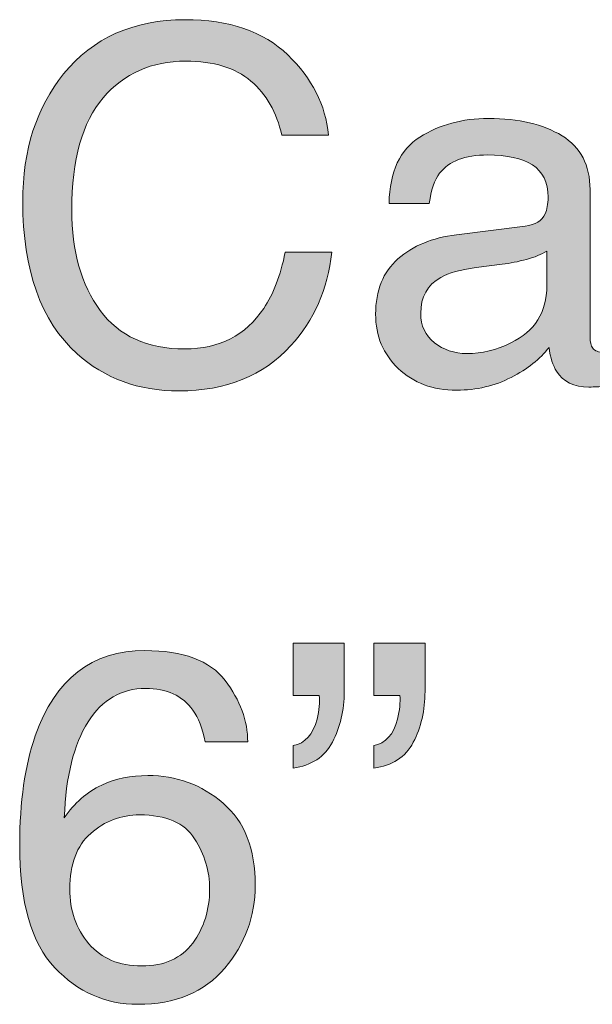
# Model space of a CAD drawing. Header units: inches. Extents: x 0 to 612, y 155 to 655.
# Tile 31 of 79: x 212 to 222, y 190 to 208. Entities that reach past the tile are written whole.
import ezdxf

# ---------------------------------------------------------------- set-up
doc = ezdxf.new("R2010")
doc.units = ezdxf.units.IN
doc.header["$MEASUREMENT"] = 0
doc.layers.add('Layer 1', color=7, linetype='Continuous')

# ---------------------------------------------------------------- blocks, each defined once
blk = doc.blocks.new('block 831')
at = {"layer": 'Layer 1', "lineweight": 0}
blk.add_open_spline([(216.735, 207.24), (217.173, 206.817), (217.416, 206.337), (217.464, 205.799), (217.464, 205.799), (217.464, 205.799), (217.464, 205.799), (217.464, 205.799), (216.627, 205.799), (216.627, 205.799), (216.627, 205.799), (216.627, 205.799), (216.627, 205.799), (216.534, 206.208), (216.348, 206.531), (216.07, 206.77), (216.07, 206.77), (216.07, 206.77), (216.07, 206.77), (215.792, 207.008), (215.401, 207.128), (214.898, 207.128), (214.898, 207.128), (214.898, 207.128), (214.898, 207.128), (214.285, 207.128), (213.79, 206.907), (213.413, 206.47), (213.413, 206.47), (213.413, 206.47), (213.413, 206.47), (213.036, 206.029), (212.848, 205.357), (212.848, 204.45), (212.848, 204.45), (212.848, 204.45), (212.848, 204.45), (212.848, 203.707), (213.018, 203.105), (213.358, 202.643), (213.358, 202.643), (213.358, 202.643), (213.358, 202.643), (213.699, 202.182), (214.207, 201.95), (214.882, 201.95), (214.882, 201.95), (214.882, 201.95), (214.882, 201.95), (215.503, 201.95), (215.977, 202.193), (216.302, 202.68), (216.302, 202.68), (216.302, 202.68), (216.302, 202.68), (216.474, 202.936), (216.603, 203.271), (216.688, 203.689), (216.688, 203.689), (216.688, 203.689), (216.688, 203.689), (216.688, 203.689), (217.524, 203.689), (217.524, 203.689), (217.524, 203.689), (217.524, 203.689), (217.524, 203.689), (217.45, 203.021), (217.206, 202.463), (216.791, 202.011), (216.791, 202.011), (216.791, 202.011), (216.791, 202.011), (216.293, 201.467), (215.622, 201.195), (214.778, 201.195), (214.778, 201.195), (214.778, 201.195), (214.778, 201.195), (214.05, 201.195), (213.438, 201.419), (212.944, 201.864), (212.944, 201.864), (212.944, 201.864), (212.944, 201.864), (212.293, 202.454), (211.967, 203.365), (211.967, 204.598), (211.967, 204.598), (211.967, 204.598), (211.967, 204.598), (211.967, 205.532), (212.212, 206.299), (212.701, 206.897), (212.701, 206.897), (212.701, 206.897), (212.701, 206.897), (213.229, 207.548), (213.958, 207.874), (214.888, 207.874), (214.888, 207.874), (214.888, 207.874), (214.888, 207.874), (215.682, 207.874), (216.297, 207.663), (216.735, 207.24)], degree=3, knots=[0, 0, 0, 0, 1, 1, 1, 2, 2, 2, 3, 3, 3, 4, 4, 4, 5, 5, 5, 6, 6, 6, 7, 7, 7, 8, 8, 8, 9, 9, 9, 10, 10, 10, 11, 11, 11, 12, 12, 12, 13, 13, 13, 14, 14, 14, 15, 15, 15, 16, 16, 16, 17, 17, 17, 18, 18, 18, 19, 19, 19, 20, 20, 20, 21, 21, 21, 22, 22, 22, 23, 23, 23, 24, 24, 24, 25, 25, 25, 26, 26, 26, 27, 27, 27, 28, 28, 28, 29, 29, 29, 30, 30, 30, 31, 31, 31, 32, 32, 32, 33, 33, 33, 34, 34, 34, 35, 35, 35, 35], dxfattribs=at)
blk = doc.blocks.new('block 832')
at = {"layer": 'Layer 1'}
h = blk.add_hatch(color=7, dxfattribs=at)
h.dxf.hatch_style = 2
edge = h.paths.add_edge_path()
edge.add_spline(control_points=[(216.735, 207.24), (217.173, 206.817), (217.416, 206.337), (217.464, 205.799), (217.464, 205.799), (217.464, 205.799), (217.464, 205.799), (217.464, 205.799), (216.627, 205.799), (216.627, 205.799), (216.627, 205.799), (216.627, 205.799), (216.627, 205.799), (216.534, 206.208), (216.348, 206.531), (216.07, 206.77), (216.07, 206.77), (216.07, 206.77), (216.07, 206.77), (215.792, 207.008), (215.401, 207.128), (214.898, 207.128), (214.898, 207.128), (214.898, 207.128), (214.898, 207.128), (214.285, 207.128), (213.79, 206.907), (213.413, 206.47), (213.413, 206.47), (213.413, 206.47), (213.413, 206.47), (213.036, 206.029), (212.848, 205.357), (212.848, 204.45), (212.848, 204.45), (212.848, 204.45), (212.848, 204.45), (212.848, 203.707), (213.018, 203.105), (213.358, 202.643), (213.358, 202.643), (213.358, 202.643), (213.358, 202.643), (213.699, 202.182), (214.207, 201.95), (214.882, 201.95), (214.882, 201.95), (214.882, 201.95), (214.882, 201.95), (215.503, 201.95), (215.977, 202.193), (216.302, 202.68), (216.302, 202.68), (216.302, 202.68), (216.302, 202.68), (216.474, 202.936), (216.603, 203.271), (216.688, 203.689), (216.688, 203.689), (216.688, 203.689), (216.688, 203.689), (216.688, 203.689), (217.524, 203.689), (217.524, 203.689), (217.524, 203.689), (217.524, 203.689), (217.524, 203.689), (217.45, 203.021), (217.206, 202.463), (216.791, 202.011), (216.791, 202.011), (216.791, 202.011), (216.791, 202.011), (216.293, 201.467), (215.622, 201.195), (214.778, 201.195), (214.778, 201.195), (214.778, 201.195), (214.778, 201.195), (214.05, 201.195), (213.438, 201.419), (212.944, 201.864), (212.944, 201.864), (212.944, 201.864), (212.944, 201.864), (212.293, 202.454), (211.967, 203.365), (211.967, 204.598), (211.967, 204.598), (211.967, 204.598), (211.967, 204.598), (211.967, 205.532), (212.212, 206.299), (212.701, 206.897), (212.701, 206.897), (212.701, 206.897), (212.701, 206.897), (213.229, 207.548), (213.958, 207.874), (214.888, 207.874), (214.888, 207.874), (214.888, 207.874), (214.888, 207.874), (215.682, 207.874), (216.297, 207.663), (216.735, 207.24), (216.735, 207.24), (216.735, 207.24), (216.735, 207.24)], knot_values=[0, 0, 0, 0, 1, 1, 1, 2, 2, 2, 3, 3, 3, 4, 4, 4, 5, 5, 5, 6, 6, 6, 7, 7, 7, 8, 8, 8, 9, 9, 9, 10, 10, 10, 11, 11, 11, 12, 12, 12, 13, 13, 13, 14, 14, 14, 15, 15, 15, 16, 16, 16, 17, 17, 17, 18, 18, 18, 19, 19, 19, 20, 20, 20, 21, 21, 21, 22, 22, 22, 23, 23, 23, 24, 24, 24, 25, 25, 25, 26, 26, 26, 27, 27, 27, 28, 28, 28, 29, 29, 29, 30, 30, 30, 31, 31, 31, 32, 32, 32, 33, 33, 33, 34, 34, 34, 35, 35, 35, 36, 36, 36, 36], degree=3, periodic=1)
at = {"layer": 'Layer 1', "lineweight": 0}
blk.add_open_spline([(216.735, 207.24), (217.173, 206.817), (217.416, 206.337), (217.464, 205.799), (217.464, 205.799), (217.464, 205.799), (217.464, 205.799), (217.464, 205.799), (216.627, 205.799), (216.627, 205.799), (216.627, 205.799), (216.627, 205.799), (216.627, 205.799), (216.534, 206.208), (216.348, 206.531), (216.07, 206.77), (216.07, 206.77), (216.07, 206.77), (216.07, 206.77), (215.792, 207.008), (215.401, 207.128), (214.898, 207.128), (214.898, 207.128), (214.898, 207.128), (214.898, 207.128), (214.285, 207.128), (213.79, 206.907), (213.413, 206.47), (213.413, 206.47), (213.413, 206.47), (213.413, 206.47), (213.036, 206.029), (212.848, 205.357), (212.848, 204.45), (212.848, 204.45), (212.848, 204.45), (212.848, 204.45), (212.848, 203.707), (213.018, 203.105), (213.358, 202.643), (213.358, 202.643), (213.358, 202.643), (213.358, 202.643), (213.699, 202.182), (214.207, 201.95), (214.882, 201.95), (214.882, 201.95), (214.882, 201.95), (214.882, 201.95), (215.503, 201.95), (215.977, 202.193), (216.302, 202.68), (216.302, 202.68), (216.302, 202.68), (216.302, 202.68), (216.474, 202.936), (216.603, 203.271), (216.688, 203.689), (216.688, 203.689), (216.688, 203.689), (216.688, 203.689), (216.688, 203.689), (217.524, 203.689), (217.524, 203.689), (217.524, 203.689), (217.524, 203.689), (217.524, 203.689), (217.45, 203.021), (217.206, 202.463), (216.791, 202.011), (216.791, 202.011), (216.791, 202.011), (216.791, 202.011), (216.293, 201.467), (215.622, 201.195), (214.778, 201.195), (214.778, 201.195), (214.778, 201.195), (214.778, 201.195), (214.05, 201.195), (213.438, 201.419), (212.944, 201.864), (212.944, 201.864), (212.944, 201.864), (212.944, 201.864), (212.293, 202.454), (211.967, 203.365), (211.967, 204.598), (211.967, 204.598), (211.967, 204.598), (211.967, 204.598), (211.967, 205.532), (212.212, 206.299), (212.701, 206.897), (212.701, 206.897), (212.701, 206.897), (212.701, 206.897), (213.229, 207.548), (213.958, 207.874), (214.888, 207.874), (214.888, 207.874), (214.888, 207.874), (214.888, 207.874), (215.682, 207.874), (216.297, 207.663), (216.735, 207.24), (216.735, 207.24), (216.735, 207.24), (216.735, 207.24)], degree=3, knots=[0, 0, 0, 0, 1, 1, 1, 2, 2, 2, 3, 3, 3, 4, 4, 4, 5, 5, 5, 6, 6, 6, 7, 7, 7, 8, 8, 8, 9, 9, 9, 10, 10, 10, 11, 11, 11, 12, 12, 12, 13, 13, 13, 14, 14, 14, 15, 15, 15, 16, 16, 16, 17, 17, 17, 18, 18, 18, 19, 19, 19, 20, 20, 20, 21, 21, 21, 22, 22, 22, 23, 23, 23, 24, 24, 24, 25, 25, 25, 26, 26, 26, 27, 27, 27, 28, 28, 28, 29, 29, 29, 30, 30, 30, 31, 31, 31, 32, 32, 32, 33, 33, 33, 34, 34, 34, 35, 35, 35, 36, 36, 36, 36], dxfattribs=at)
blk = doc.blocks.new('block 833')
at = {"layer": 'Layer 1', "lineweight": 0}
blk.add_open_spline([(221.006, 204.16), (221.185, 204.184), (221.304, 204.258), (221.364, 204.384), (221.364, 204.384), (221.364, 204.384), (221.364, 204.384), (221.398, 204.453), (221.416, 204.553), (221.416, 204.683), (221.416, 204.683), (221.416, 204.683), (221.416, 204.683), (221.416, 204.949), (221.322, 205.141), (221.134, 205.261), (221.134, 205.261), (221.134, 205.261), (221.134, 205.261), (220.945, 205.38), (220.676, 205.44), (220.327, 205.44), (220.327, 205.44), (220.327, 205.44), (220.327, 205.44), (219.922, 205.44), (219.635, 205.331), (219.465, 205.11), (219.465, 205.11), (219.465, 205.11), (219.465, 205.11), (219.371, 204.99), (219.309, 204.809), (219.28, 204.569), (219.28, 204.569), (219.28, 204.569), (219.28, 204.569), (219.28, 204.569), (218.556, 204.569), (218.556, 204.569), (218.556, 204.569), (218.556, 204.569), (218.556, 204.569), (218.57, 205.141), (218.754, 205.538), (219.109, 205.761), (219.109, 205.761), (219.109, 205.761), (219.109, 205.761), (219.464, 205.984), (219.875, 206.097), (220.344, 206.097), (220.344, 206.097), (220.344, 206.097), (220.344, 206.097), (220.887, 206.097), (221.327, 205.993), (221.667, 205.786), (221.667, 205.786), (221.667, 205.786), (221.667, 205.786), (222.002, 205.579), (222.171, 205.256), (222.171, 204.819), (222.171, 204.819), (222.171, 204.819), (222.171, 204.819), (222.171, 204.819), (222.171, 202.157), (222.171, 202.157), (222.171, 202.157), (222.171, 202.157), (222.171, 202.157), (222.171, 202.076), (222.188, 202.012), (222.22, 201.964), (222.22, 201.964), (222.22, 201.964), (222.22, 201.964), (222.253, 201.915), (222.323, 201.89), (222.43, 201.89), (222.43, 201.89), (222.43, 201.89), (222.43, 201.89), (222.464, 201.89), (222.503, 201.893), (222.546, 201.896), (222.546, 201.896), (222.546, 201.896), (222.546, 201.896), (222.589, 201.9), (222.635, 201.907), (222.684, 201.916), (222.684, 201.916), (222.684, 201.916), (222.684, 201.916), (222.684, 201.916), (222.684, 201.342), (222.684, 201.342), (222.684, 201.342), (222.684, 201.342), (222.684, 201.342), (222.563, 201.308), (222.471, 201.286), (222.408, 201.277), (222.408, 201.277), (222.408, 201.277), (222.408, 201.277), (222.345, 201.269), (222.259, 201.265), (222.149, 201.265), (222.149, 201.265), (222.149, 201.265), (222.149, 201.265), (221.882, 201.265), (221.688, 201.359), (221.567, 201.549), (221.567, 201.549), (221.567, 201.549), (221.567, 201.549), (221.504, 201.649), (221.459, 201.792), (221.433, 201.977), (221.433, 201.977), (221.433, 201.977), (221.433, 201.977), (221.275, 201.77), (221.047, 201.589), (220.751, 201.438), (220.751, 201.438), (220.751, 201.438), (220.751, 201.438), (220.456, 201.285), (220.128, 201.208), (219.772, 201.208), (219.772, 201.208), (219.772, 201.208), (219.772, 201.208), (219.343, 201.208), (218.993, 201.339), (218.722, 201.599), (218.722, 201.599), (218.722, 201.599), (218.722, 201.599), (218.45, 201.858), (218.314, 202.184), (218.314, 202.574), (218.314, 202.574), (218.314, 202.574), (218.314, 202.574), (218.314, 203.002), (218.448, 203.334), (218.715, 203.569), (218.715, 203.569), (218.715, 203.569), (218.715, 203.569), (218.982, 203.806), (219.333, 203.95), (219.768, 204.005), (219.768, 204.005), (219.768, 204.005), (219.768, 204.005), (219.768, 204.005), (221.006, 204.16), (221.006, 204.16)], degree=3, knots=[0, 0, 0, 0, 1, 1, 1, 2, 2, 2, 3, 3, 3, 4, 4, 4, 5, 5, 5, 6, 6, 6, 7, 7, 7, 8, 8, 8, 9, 9, 9, 10, 10, 10, 11, 11, 11, 12, 12, 12, 13, 13, 13, 14, 14, 14, 15, 15, 15, 16, 16, 16, 17, 17, 17, 18, 18, 18, 19, 19, 19, 20, 20, 20, 21, 21, 21, 22, 22, 22, 23, 23, 23, 24, 24, 24, 25, 25, 25, 26, 26, 26, 27, 27, 27, 28, 28, 28, 29, 29, 29, 30, 30, 30, 31, 31, 31, 32, 32, 32, 33, 33, 33, 34, 34, 34, 35, 35, 35, 36, 36, 36, 37, 37, 37, 38, 38, 38, 39, 39, 39, 40, 40, 40, 41, 41, 41, 42, 42, 42, 43, 43, 43, 44, 44, 44, 45, 45, 45, 46, 46, 46, 47, 47, 47, 48, 48, 48, 49, 49, 49, 50, 50, 50, 51, 51, 51, 52, 52, 52, 53, 53, 53, 54, 54, 54, 55, 55, 55, 55], dxfattribs=at)
blk = doc.blocks.new('block 834')
at = {"layer": 'Layer 1', "lineweight": 0}
blk.add_open_spline([(219.371, 202.062), (219.535, 201.934), (219.729, 201.868), (219.953, 201.868), (219.953, 201.868), (219.953, 201.868), (219.953, 201.868), (220.227, 201.868), (220.491, 201.932), (220.747, 202.059), (220.747, 202.059), (220.747, 202.059), (220.747, 202.059), (221.179, 202.268), (221.394, 202.61), (221.394, 203.087), (221.394, 203.087), (221.394, 203.087), (221.394, 203.087), (221.394, 203.087), (221.394, 203.712), (221.394, 203.712), (221.394, 203.712), (221.394, 203.712), (221.394, 203.712), (221.299, 203.651), (221.177, 203.601), (221.028, 203.561), (221.028, 203.561), (221.028, 203.561), (221.028, 203.561), (220.879, 203.52), (220.732, 203.492), (220.589, 203.475), (220.589, 203.475), (220.589, 203.475), (220.589, 203.475), (220.589, 203.475), (220.12, 203.414), (220.12, 203.414), (220.12, 203.414), (220.12, 203.414), (220.12, 203.414), (219.838, 203.376), (219.627, 203.318), (219.485, 203.237), (219.485, 203.237), (219.485, 203.237), (219.485, 203.237), (219.245, 203.103), (219.125, 202.887), (219.125, 202.591), (219.125, 202.591), (219.125, 202.591), (219.125, 202.591), (219.125, 202.368), (219.207, 202.191), (219.371, 202.062)], degree=3, knots=[0, 0, 0, 0, 1, 1, 1, 2, 2, 2, 3, 3, 3, 4, 4, 4, 5, 5, 5, 6, 6, 6, 7, 7, 7, 8, 8, 8, 9, 9, 9, 10, 10, 10, 11, 11, 11, 12, 12, 12, 13, 13, 13, 14, 14, 14, 15, 15, 15, 16, 16, 16, 17, 17, 17, 18, 18, 18, 19, 19, 19, 19], dxfattribs=at)
blk = doc.blocks.new('block 835')
at = {"layer": 'Layer 1'}
h = blk.add_hatch(color=7, dxfattribs=at)
h.dxf.hatch_style = 2
edge = h.paths.add_edge_path()
edge.add_spline(control_points=[(221.006, 204.16), (221.185, 204.184), (221.304, 204.258), (221.364, 204.384), (221.364, 204.384), (221.364, 204.384), (221.364, 204.384), (221.398, 204.453), (221.416, 204.553), (221.416, 204.683), (221.416, 204.683), (221.416, 204.683), (221.416, 204.683), (221.416, 204.949), (221.322, 205.141), (221.134, 205.261), (221.134, 205.261), (221.134, 205.261), (221.134, 205.261), (220.945, 205.38), (220.676, 205.44), (220.327, 205.44), (220.327, 205.44), (220.327, 205.44), (220.327, 205.44), (219.922, 205.44), (219.635, 205.331), (219.465, 205.11), (219.465, 205.11), (219.465, 205.11), (219.465, 205.11), (219.371, 204.99), (219.309, 204.809), (219.28, 204.569), (219.28, 204.569), (219.28, 204.569), (219.28, 204.569), (219.28, 204.569), (218.556, 204.569), (218.556, 204.569), (218.556, 204.569), (218.556, 204.569), (218.556, 204.569), (218.57, 205.141), (218.754, 205.538), (219.109, 205.761), (219.109, 205.761), (219.109, 205.761), (219.109, 205.761), (219.464, 205.984), (219.875, 206.097), (220.344, 206.097), (220.344, 206.097), (220.344, 206.097), (220.344, 206.097), (220.887, 206.097), (221.327, 205.993), (221.667, 205.786), (221.667, 205.786), (221.667, 205.786), (221.667, 205.786), (222.002, 205.579), (222.171, 205.256), (222.171, 204.819), (222.171, 204.819), (222.171, 204.819), (222.171, 204.819), (222.171, 204.819), (222.171, 202.157), (222.171, 202.157), (222.171, 202.157), (222.171, 202.157), (222.171, 202.157), (222.171, 202.076), (222.188, 202.012), (222.22, 201.964), (222.22, 201.964), (222.22, 201.964), (222.22, 201.964), (222.253, 201.915), (222.323, 201.89), (222.43, 201.89), (222.43, 201.89), (222.43, 201.89), (222.43, 201.89), (222.464, 201.89), (222.503, 201.893), (222.546, 201.896), (222.546, 201.896), (222.546, 201.896), (222.546, 201.896), (222.589, 201.9), (222.635, 201.907), (222.684, 201.916), (222.684, 201.916), (222.684, 201.916), (222.684, 201.916), (222.684, 201.916), (222.684, 201.342), (222.684, 201.342), (222.684, 201.342), (222.684, 201.342), (222.684, 201.342), (222.563, 201.308), (222.471, 201.286), (222.408, 201.277), (222.408, 201.277), (222.408, 201.277), (222.408, 201.277), (222.345, 201.269), (222.259, 201.265), (222.149, 201.265), (222.149, 201.265), (222.149, 201.265), (222.149, 201.265), (221.882, 201.265), (221.688, 201.359), (221.567, 201.549), (221.567, 201.549), (221.567, 201.549), (221.567, 201.549), (221.504, 201.649), (221.459, 201.792), (221.433, 201.977), (221.433, 201.977), (221.433, 201.977), (221.433, 201.977), (221.275, 201.77), (221.047, 201.589), (220.751, 201.438), (220.751, 201.438), (220.751, 201.438), (220.751, 201.438), (220.456, 201.285), (220.128, 201.208), (219.772, 201.208), (219.772, 201.208), (219.772, 201.208), (219.772, 201.208), (219.343, 201.208), (218.993, 201.339), (218.722, 201.599), (218.722, 201.599), (218.722, 201.599), (218.722, 201.599), (218.45, 201.858), (218.314, 202.184), (218.314, 202.574), (218.314, 202.574), (218.314, 202.574), (218.314, 202.574), (218.314, 203.002), (218.448, 203.334), (218.715, 203.569), (218.715, 203.569), (218.715, 203.569), (218.715, 203.569), (218.982, 203.806), (219.333, 203.95), (219.768, 204.005), (219.768, 204.005), (219.768, 204.005), (219.768, 204.005), (219.768, 204.005), (221.006, 204.16), (221.006, 204.16), (221.006, 204.16), (221.006, 204.16), (221.006, 204.16)], knot_values=[0, 0, 0, 0, 1, 1, 1, 2, 2, 2, 3, 3, 3, 4, 4, 4, 5, 5, 5, 6, 6, 6, 7, 7, 7, 8, 8, 8, 9, 9, 9, 10, 10, 10, 11, 11, 11, 12, 12, 12, 13, 13, 13, 14, 14, 14, 15, 15, 15, 16, 16, 16, 17, 17, 17, 18, 18, 18, 19, 19, 19, 20, 20, 20, 21, 21, 21, 22, 22, 22, 23, 23, 23, 24, 24, 24, 25, 25, 25, 26, 26, 26, 27, 27, 27, 28, 28, 28, 29, 29, 29, 30, 30, 30, 31, 31, 31, 32, 32, 32, 33, 33, 33, 34, 34, 34, 35, 35, 35, 36, 36, 36, 37, 37, 37, 38, 38, 38, 39, 39, 39, 40, 40, 40, 41, 41, 41, 42, 42, 42, 43, 43, 43, 44, 44, 44, 45, 45, 45, 46, 46, 46, 47, 47, 47, 48, 48, 48, 49, 49, 49, 50, 50, 50, 51, 51, 51, 52, 52, 52, 53, 53, 53, 54, 54, 54, 55, 55, 55, 56, 56, 56, 56], degree=3, periodic=1)
edge = h.paths.add_edge_path()
edge.add_spline(control_points=[(219.371, 202.062), (219.535, 201.934), (219.729, 201.868), (219.953, 201.868), (219.953, 201.868), (219.953, 201.868), (219.953, 201.868), (220.227, 201.868), (220.491, 201.932), (220.747, 202.059), (220.747, 202.059), (220.747, 202.059), (220.747, 202.059), (221.179, 202.268), (221.394, 202.61), (221.394, 203.087), (221.394, 203.087), (221.394, 203.087), (221.394, 203.087), (221.394, 203.087), (221.394, 203.712), (221.394, 203.712), (221.394, 203.712), (221.394, 203.712), (221.394, 203.712), (221.299, 203.651), (221.177, 203.601), (221.028, 203.561), (221.028, 203.561), (221.028, 203.561), (221.028, 203.561), (220.879, 203.52), (220.732, 203.492), (220.589, 203.475), (220.589, 203.475), (220.589, 203.475), (220.589, 203.475), (220.589, 203.475), (220.12, 203.414), (220.12, 203.414), (220.12, 203.414), (220.12, 203.414), (220.12, 203.414), (219.838, 203.376), (219.627, 203.318), (219.485, 203.237), (219.485, 203.237), (219.485, 203.237), (219.485, 203.237), (219.245, 203.103), (219.125, 202.887), (219.125, 202.591), (219.125, 202.591), (219.125, 202.591), (219.125, 202.591), (219.125, 202.368), (219.207, 202.191), (219.371, 202.062), (219.371, 202.062), (219.371, 202.062), (219.371, 202.062)], knot_values=[0, 0, 0, 0, 1, 1, 1, 2, 2, 2, 3, 3, 3, 4, 4, 4, 5, 5, 5, 6, 6, 6, 7, 7, 7, 8, 8, 8, 9, 9, 9, 10, 10, 10, 11, 11, 11, 12, 12, 12, 13, 13, 13, 14, 14, 14, 15, 15, 15, 16, 16, 16, 17, 17, 17, 18, 18, 18, 19, 19, 19, 20, 20, 20, 20], degree=3, periodic=1)
at = {"layer": 'Layer 1', "lineweight": 0}
for points, knots in [([(221.006, 204.16), (221.185, 204.184), (221.304, 204.258), (221.364, 204.384), (221.364, 204.384), (221.364, 204.384), (221.364, 204.384), (221.398, 204.453), (221.416, 204.553), (221.416, 204.683), (221.416, 204.683), (221.416, 204.683), (221.416, 204.683), (221.416, 204.949), (221.322, 205.141), (221.134, 205.261), (221.134, 205.261), (221.134, 205.261), (221.134, 205.261), (220.945, 205.38), (220.676, 205.44), (220.327, 205.44), (220.327, 205.44), (220.327, 205.44), (220.327, 205.44), (219.922, 205.44), (219.635, 205.331), (219.465, 205.11), (219.465, 205.11), (219.465, 205.11), (219.465, 205.11), (219.371, 204.99), (219.309, 204.809), (219.28, 204.569), (219.28, 204.569), (219.28, 204.569), (219.28, 204.569), (219.28, 204.569), (218.556, 204.569), (218.556, 204.569), (218.556, 204.569), (218.556, 204.569), (218.556, 204.569), (218.57, 205.141), (218.754, 205.538), (219.109, 205.761), (219.109, 205.761), (219.109, 205.761), (219.109, 205.761), (219.464, 205.984), (219.875, 206.097), (220.344, 206.097), (220.344, 206.097), (220.344, 206.097), (220.344, 206.097), (220.887, 206.097), (221.327, 205.993), (221.667, 205.786), (221.667, 205.786), (221.667, 205.786), (221.667, 205.786), (222.002, 205.579), (222.171, 205.256), (222.171, 204.819), (222.171, 204.819), (222.171, 204.819), (222.171, 204.819), (222.171, 204.819), (222.171, 202.157), (222.171, 202.157), (222.171, 202.157), (222.171, 202.157), (222.171, 202.157), (222.171, 202.076), (222.188, 202.012), (222.22, 201.964), (222.22, 201.964), (222.22, 201.964), (222.22, 201.964), (222.253, 201.915), (222.323, 201.89), (222.43, 201.89), (222.43, 201.89), (222.43, 201.89), (222.43, 201.89), (222.464, 201.89), (222.503, 201.893), (222.546, 201.896), (222.546, 201.896), (222.546, 201.896), (222.546, 201.896), (222.589, 201.9), (222.635, 201.907), (222.684, 201.916), (222.684, 201.916), (222.684, 201.916), (222.684, 201.916), (222.684, 201.916), (222.684, 201.342), (222.684, 201.342), (222.684, 201.342), (222.684, 201.342), (222.684, 201.342), (222.563, 201.308), (222.471, 201.286), (222.408, 201.277), (222.408, 201.277), (222.408, 201.277), (222.408, 201.277), (222.345, 201.269), (222.259, 201.265), (222.149, 201.265), (222.149, 201.265), (222.149, 201.265), (222.149, 201.265), (221.882, 201.265), (221.688, 201.359), (221.567, 201.549), (221.567, 201.549), (221.567, 201.549), (221.567, 201.549), (221.504, 201.649), (221.459, 201.792), (221.433, 201.977), (221.433, 201.977), (221.433, 201.977), (221.433, 201.977), (221.275, 201.77), (221.047, 201.589), (220.751, 201.438), (220.751, 201.438), (220.751, 201.438), (220.751, 201.438), (220.456, 201.285), (220.128, 201.208), (219.772, 201.208), (219.772, 201.208), (219.772, 201.208), (219.772, 201.208), (219.343, 201.208), (218.993, 201.339), (218.722, 201.599), (218.722, 201.599), (218.722, 201.599), (218.722, 201.599), (218.45, 201.858), (218.314, 202.184), (218.314, 202.574), (218.314, 202.574), (218.314, 202.574), (218.314, 202.574), (218.314, 203.002), (218.448, 203.334), (218.715, 203.569), (218.715, 203.569), (218.715, 203.569), (218.715, 203.569), (218.982, 203.806), (219.333, 203.95), (219.768, 204.005), (219.768, 204.005), (219.768, 204.005), (219.768, 204.005), (219.768, 204.005), (221.006, 204.16), (221.006, 204.16), (221.006, 204.16), (221.006, 204.16), (221.006, 204.16)], [0, 0, 0, 0, 1, 1, 1, 2, 2, 2, 3, 3, 3, 4, 4, 4, 5, 5, 5, 6, 6, 6, 7, 7, 7, 8, 8, 8, 9, 9, 9, 10, 10, 10, 11, 11, 11, 12, 12, 12, 13, 13, 13, 14, 14, 14, 15, 15, 15, 16, 16, 16, 17, 17, 17, 18, 18, 18, 19, 19, 19, 20, 20, 20, 21, 21, 21, 22, 22, 22, 23, 23, 23, 24, 24, 24, 25, 25, 25, 26, 26, 26, 27, 27, 27, 28, 28, 28, 29, 29, 29, 30, 30, 30, 31, 31, 31, 32, 32, 32, 33, 33, 33, 34, 34, 34, 35, 35, 35, 36, 36, 36, 37, 37, 37, 38, 38, 38, 39, 39, 39, 40, 40, 40, 41, 41, 41, 42, 42, 42, 43, 43, 43, 44, 44, 44, 45, 45, 45, 46, 46, 46, 47, 47, 47, 48, 48, 48, 49, 49, 49, 50, 50, 50, 51, 51, 51, 52, 52, 52, 53, 53, 53, 54, 54, 54, 55, 55, 55, 56, 56, 56, 56]), ([(219.371, 202.062), (219.535, 201.934), (219.729, 201.868), (219.953, 201.868), (219.953, 201.868), (219.953, 201.868), (219.953, 201.868), (220.227, 201.868), (220.491, 201.932), (220.747, 202.059), (220.747, 202.059), (220.747, 202.059), (220.747, 202.059), (221.179, 202.268), (221.394, 202.61), (221.394, 203.087), (221.394, 203.087), (221.394, 203.087), (221.394, 203.087), (221.394, 203.087), (221.394, 203.712), (221.394, 203.712), (221.394, 203.712), (221.394, 203.712), (221.394, 203.712), (221.299, 203.651), (221.177, 203.601), (221.028, 203.561), (221.028, 203.561), (221.028, 203.561), (221.028, 203.561), (220.879, 203.52), (220.732, 203.492), (220.589, 203.475), (220.589, 203.475), (220.589, 203.475), (220.589, 203.475), (220.589, 203.475), (220.12, 203.414), (220.12, 203.414), (220.12, 203.414), (220.12, 203.414), (220.12, 203.414), (219.838, 203.376), (219.627, 203.318), (219.485, 203.237), (219.485, 203.237), (219.485, 203.237), (219.485, 203.237), (219.245, 203.103), (219.125, 202.887), (219.125, 202.591), (219.125, 202.591), (219.125, 202.591), (219.125, 202.591), (219.125, 202.368), (219.207, 202.191), (219.371, 202.062), (219.371, 202.062), (219.371, 202.062), (219.371, 202.062)], [0, 0, 0, 0, 1, 1, 1, 2, 2, 2, 3, 3, 3, 4, 4, 4, 5, 5, 5, 6, 6, 6, 7, 7, 7, 8, 8, 8, 9, 9, 9, 10, 10, 10, 11, 11, 11, 12, 12, 12, 13, 13, 13, 14, 14, 14, 15, 15, 15, 16, 16, 16, 17, 17, 17, 18, 18, 18, 19, 19, 19, 20, 20, 20, 20])]:
    blk.add_open_spline(points, degree=3, knots=knots, dxfattribs=at)
blk = doc.blocks.new('block 830')
at = {"layer": 'Layer 1'}
for name in ['block 831', 'block 832', 'block 833', 'block 835', 'block 834']:
    blk.add_blockref(name, (0, 0), dxfattribs=at)
blk = doc.blocks.new('block 829')
at = {"layer": 'Layer 1'}
blk.add_blockref('block 830', (0, 0), dxfattribs=at)
blk = doc.blocks.new('block 865')
at = {"layer": 'Layer 1', "lineweight": 0}
blk.add_open_spline([(215.606, 195.986), (215.878, 195.628), (216.014, 195.259), (216.014, 194.879), (216.014, 194.879), (216.014, 194.879), (216.014, 194.879), (216.014, 194.879), (215.247, 194.879), (215.247, 194.879), (215.247, 194.879), (215.247, 194.879), (215.247, 194.879), (215.201, 195.124), (215.127, 195.315), (215.026, 195.453), (215.026, 195.453), (215.026, 195.453), (215.026, 195.453), (214.839, 195.712), (214.556, 195.842), (214.176, 195.842), (214.176, 195.842), (214.176, 195.842), (214.176, 195.842), (213.742, 195.842), (213.397, 195.641), (213.141, 195.239), (213.141, 195.239), (213.141, 195.239), (213.141, 195.239), (212.885, 194.838), (212.742, 194.264), (212.714, 193.516), (212.714, 193.516), (212.714, 193.516), (212.714, 193.516), (212.893, 193.778), (213.117, 193.974), (213.387, 194.103), (213.387, 194.103), (213.387, 194.103), (213.387, 194.103), (213.634, 194.218), (213.911, 194.275), (214.215, 194.275), (214.215, 194.275), (214.215, 194.275), (214.215, 194.275), (214.733, 194.275), (215.185, 194.11), (215.57, 193.779), (215.57, 193.779), (215.57, 193.779), (215.57, 193.779), (215.956, 193.448), (216.148, 192.955), (216.148, 192.3), (216.148, 192.3), (216.148, 192.3), (216.148, 192.3), (216.148, 191.738), (215.965, 191.241), (215.6, 190.809), (215.6, 190.809), (215.6, 190.809), (215.6, 190.809), (215.235, 190.376), (214.714, 190.159), (214.039, 190.159), (214.039, 190.159), (214.039, 190.159), (214.039, 190.159), (213.46, 190.159), (212.961, 190.379), (212.542, 190.817), (212.542, 190.817), (212.542, 190.817), (212.542, 190.817), (212.121, 191.257), (211.912, 191.994), (211.912, 193.033), (211.912, 193.033), (211.912, 193.033), (211.912, 193.033), (211.912, 193.801), (212.005, 194.452), (212.192, 194.987), (212.192, 194.987), (212.192, 194.987), (212.192, 194.987), (212.552, 196.011), (213.208, 196.523), (214.164, 196.523), (214.164, 196.523), (214.164, 196.523), (214.164, 196.523), (214.854, 196.523), (215.335, 196.344), (215.606, 195.986)], degree=3, knots=[0, 0, 0, 0, 1, 1, 1, 2, 2, 2, 3, 3, 3, 4, 4, 4, 5, 5, 5, 6, 6, 6, 7, 7, 7, 8, 8, 8, 9, 9, 9, 10, 10, 10, 11, 11, 11, 12, 12, 12, 13, 13, 13, 14, 14, 14, 15, 15, 15, 16, 16, 16, 17, 17, 17, 18, 18, 18, 19, 19, 19, 20, 20, 20, 21, 21, 21, 22, 22, 22, 23, 23, 23, 24, 24, 24, 25, 25, 25, 26, 26, 26, 27, 27, 27, 28, 28, 28, 29, 29, 29, 30, 30, 30, 31, 31, 31, 32, 32, 32, 33, 33, 33, 33], dxfattribs=at)
blk = doc.blocks.new('block 866')
at = {"layer": 'Layer 1', "lineweight": 0}
blk.add_open_spline([(215.024, 191.262), (215.227, 191.537), (215.328, 191.86), (215.328, 192.234), (215.328, 192.234), (215.328, 192.234), (215.328, 192.234), (215.328, 192.551), (215.238, 192.853), (215.057, 193.139), (215.057, 193.139), (215.057, 193.139), (215.057, 193.139), (214.875, 193.424), (214.546, 193.567), (214.068, 193.567), (214.068, 193.567), (214.068, 193.567), (214.068, 193.567), (213.735, 193.567), (213.442, 193.457), (213.19, 193.235), (213.19, 193.235), (213.19, 193.235), (213.19, 193.235), (212.939, 193.015), (212.813, 192.68), (212.813, 192.234), (212.813, 192.234), (212.813, 192.234), (212.813, 192.234), (212.813, 191.843), (212.927, 191.516), (213.156, 191.249), (213.156, 191.249), (213.156, 191.249), (213.156, 191.249), (213.385, 190.982), (213.702, 190.85), (214.107, 190.85), (214.107, 190.85), (214.107, 190.85), (214.107, 190.85), (214.516, 190.85), (214.821, 190.986), (215.024, 191.262)], degree=3, knots=[0, 0, 0, 0, 1, 1, 1, 2, 2, 2, 3, 3, 3, 4, 4, 4, 5, 5, 5, 6, 6, 6, 7, 7, 7, 8, 8, 8, 9, 9, 9, 10, 10, 10, 11, 11, 11, 12, 12, 12, 13, 13, 13, 14, 14, 14, 15, 15, 15, 15], dxfattribs=at)
blk = doc.blocks.new('block 867')
at = {"layer": 'Layer 1'}
h = blk.add_hatch(color=7, dxfattribs=at)
h.dxf.hatch_style = 2
edge = h.paths.add_edge_path()
edge.add_spline(control_points=[(215.606, 195.986), (215.878, 195.628), (216.014, 195.259), (216.014, 194.879), (216.014, 194.879), (216.014, 194.879), (216.014, 194.879), (216.014, 194.879), (215.247, 194.879), (215.247, 194.879), (215.247, 194.879), (215.247, 194.879), (215.247, 194.879), (215.201, 195.124), (215.127, 195.315), (215.026, 195.453), (215.026, 195.453), (215.026, 195.453), (215.026, 195.453), (214.839, 195.712), (214.556, 195.842), (214.176, 195.842), (214.176, 195.842), (214.176, 195.842), (214.176, 195.842), (213.742, 195.842), (213.397, 195.641), (213.141, 195.239), (213.141, 195.239), (213.141, 195.239), (213.141, 195.239), (212.885, 194.838), (212.742, 194.264), (212.714, 193.516), (212.714, 193.516), (212.714, 193.516), (212.714, 193.516), (212.893, 193.778), (213.117, 193.974), (213.387, 194.103), (213.387, 194.103), (213.387, 194.103), (213.387, 194.103), (213.634, 194.218), (213.911, 194.275), (214.215, 194.275), (214.215, 194.275), (214.215, 194.275), (214.215, 194.275), (214.733, 194.275), (215.185, 194.11), (215.57, 193.779), (215.57, 193.779), (215.57, 193.779), (215.57, 193.779), (215.956, 193.448), (216.148, 192.955), (216.148, 192.3), (216.148, 192.3), (216.148, 192.3), (216.148, 192.3), (216.148, 191.738), (215.965, 191.241), (215.6, 190.809), (215.6, 190.809), (215.6, 190.809), (215.6, 190.809), (215.235, 190.376), (214.714, 190.159), (214.039, 190.159), (214.039, 190.159), (214.039, 190.159), (214.039, 190.159), (213.46, 190.159), (212.961, 190.379), (212.542, 190.817), (212.542, 190.817), (212.542, 190.817), (212.542, 190.817), (212.121, 191.257), (211.912, 191.994), (211.912, 193.033), (211.912, 193.033), (211.912, 193.033), (211.912, 193.033), (211.912, 193.801), (212.005, 194.452), (212.192, 194.987), (212.192, 194.987), (212.192, 194.987), (212.192, 194.987), (212.552, 196.011), (213.208, 196.523), (214.164, 196.523), (214.164, 196.523), (214.164, 196.523), (214.164, 196.523), (214.854, 196.523), (215.335, 196.344), (215.606, 195.986), (215.606, 195.986), (215.606, 195.986), (215.606, 195.986)], knot_values=[0, 0, 0, 0, 1, 1, 1, 2, 2, 2, 3, 3, 3, 4, 4, 4, 5, 5, 5, 6, 6, 6, 7, 7, 7, 8, 8, 8, 9, 9, 9, 10, 10, 10, 11, 11, 11, 12, 12, 12, 13, 13, 13, 14, 14, 14, 15, 15, 15, 16, 16, 16, 17, 17, 17, 18, 18, 18, 19, 19, 19, 20, 20, 20, 21, 21, 21, 22, 22, 22, 23, 23, 23, 24, 24, 24, 25, 25, 25, 26, 26, 26, 27, 27, 27, 28, 28, 28, 29, 29, 29, 30, 30, 30, 31, 31, 31, 32, 32, 32, 33, 33, 33, 34, 34, 34, 34], degree=3, periodic=1)
edge = h.paths.add_edge_path()
edge.add_spline(control_points=[(215.024, 191.262), (215.227, 191.537), (215.328, 191.86), (215.328, 192.234), (215.328, 192.234), (215.328, 192.234), (215.328, 192.234), (215.328, 192.551), (215.238, 192.853), (215.057, 193.139), (215.057, 193.139), (215.057, 193.139), (215.057, 193.139), (214.875, 193.424), (214.546, 193.567), (214.068, 193.567), (214.068, 193.567), (214.068, 193.567), (214.068, 193.567), (213.735, 193.567), (213.442, 193.457), (213.19, 193.235), (213.19, 193.235), (213.19, 193.235), (213.19, 193.235), (212.939, 193.015), (212.813, 192.68), (212.813, 192.234), (212.813, 192.234), (212.813, 192.234), (212.813, 192.234), (212.813, 191.843), (212.927, 191.516), (213.156, 191.249), (213.156, 191.249), (213.156, 191.249), (213.156, 191.249), (213.385, 190.982), (213.702, 190.85), (214.107, 190.85), (214.107, 190.85), (214.107, 190.85), (214.107, 190.85), (214.516, 190.85), (214.821, 190.986), (215.024, 191.262), (215.024, 191.262), (215.024, 191.262), (215.024, 191.262)], knot_values=[0, 0, 0, 0, 1, 1, 1, 2, 2, 2, 3, 3, 3, 4, 4, 4, 5, 5, 5, 6, 6, 6, 7, 7, 7, 8, 8, 8, 9, 9, 9, 10, 10, 10, 11, 11, 11, 12, 12, 12, 13, 13, 13, 14, 14, 14, 15, 15, 15, 16, 16, 16, 16], degree=3, periodic=1)
at = {"layer": 'Layer 1', "lineweight": 0}
for points, knots in [([(215.606, 195.986), (215.878, 195.628), (216.014, 195.259), (216.014, 194.879), (216.014, 194.879), (216.014, 194.879), (216.014, 194.879), (216.014, 194.879), (215.247, 194.879), (215.247, 194.879), (215.247, 194.879), (215.247, 194.879), (215.247, 194.879), (215.201, 195.124), (215.127, 195.315), (215.026, 195.453), (215.026, 195.453), (215.026, 195.453), (215.026, 195.453), (214.839, 195.712), (214.556, 195.842), (214.176, 195.842), (214.176, 195.842), (214.176, 195.842), (214.176, 195.842), (213.742, 195.842), (213.397, 195.641), (213.141, 195.239), (213.141, 195.239), (213.141, 195.239), (213.141, 195.239), (212.885, 194.838), (212.742, 194.264), (212.714, 193.516), (212.714, 193.516), (212.714, 193.516), (212.714, 193.516), (212.893, 193.778), (213.117, 193.974), (213.387, 194.103), (213.387, 194.103), (213.387, 194.103), (213.387, 194.103), (213.634, 194.218), (213.911, 194.275), (214.215, 194.275), (214.215, 194.275), (214.215, 194.275), (214.215, 194.275), (214.733, 194.275), (215.185, 194.11), (215.57, 193.779), (215.57, 193.779), (215.57, 193.779), (215.57, 193.779), (215.956, 193.448), (216.148, 192.955), (216.148, 192.3), (216.148, 192.3), (216.148, 192.3), (216.148, 192.3), (216.148, 191.738), (215.965, 191.241), (215.6, 190.809), (215.6, 190.809), (215.6, 190.809), (215.6, 190.809), (215.235, 190.376), (214.714, 190.159), (214.039, 190.159), (214.039, 190.159), (214.039, 190.159), (214.039, 190.159), (213.46, 190.159), (212.961, 190.379), (212.542, 190.817), (212.542, 190.817), (212.542, 190.817), (212.542, 190.817), (212.121, 191.257), (211.912, 191.994), (211.912, 193.033), (211.912, 193.033), (211.912, 193.033), (211.912, 193.033), (211.912, 193.801), (212.005, 194.452), (212.192, 194.987), (212.192, 194.987), (212.192, 194.987), (212.192, 194.987), (212.552, 196.011), (213.208, 196.523), (214.164, 196.523), (214.164, 196.523), (214.164, 196.523), (214.164, 196.523), (214.854, 196.523), (215.335, 196.344), (215.606, 195.986), (215.606, 195.986), (215.606, 195.986), (215.606, 195.986)], [0, 0, 0, 0, 1, 1, 1, 2, 2, 2, 3, 3, 3, 4, 4, 4, 5, 5, 5, 6, 6, 6, 7, 7, 7, 8, 8, 8, 9, 9, 9, 10, 10, 10, 11, 11, 11, 12, 12, 12, 13, 13, 13, 14, 14, 14, 15, 15, 15, 16, 16, 16, 17, 17, 17, 18, 18, 18, 19, 19, 19, 20, 20, 20, 21, 21, 21, 22, 22, 22, 23, 23, 23, 24, 24, 24, 25, 25, 25, 26, 26, 26, 27, 27, 27, 28, 28, 28, 29, 29, 29, 30, 30, 30, 31, 31, 31, 32, 32, 32, 33, 33, 33, 34, 34, 34, 34]), ([(215.024, 191.262), (215.227, 191.537), (215.328, 191.86), (215.328, 192.234), (215.328, 192.234), (215.328, 192.234), (215.328, 192.234), (215.328, 192.551), (215.238, 192.853), (215.057, 193.139), (215.057, 193.139), (215.057, 193.139), (215.057, 193.139), (214.875, 193.424), (214.546, 193.567), (214.068, 193.567), (214.068, 193.567), (214.068, 193.567), (214.068, 193.567), (213.735, 193.567), (213.442, 193.457), (213.19, 193.235), (213.19, 193.235), (213.19, 193.235), (213.19, 193.235), (212.939, 193.015), (212.813, 192.68), (212.813, 192.234), (212.813, 192.234), (212.813, 192.234), (212.813, 192.234), (212.813, 191.843), (212.927, 191.516), (213.156, 191.249), (213.156, 191.249), (213.156, 191.249), (213.156, 191.249), (213.385, 190.982), (213.702, 190.85), (214.107, 190.85), (214.107, 190.85), (214.107, 190.85), (214.107, 190.85), (214.516, 190.85), (214.821, 190.986), (215.024, 191.262), (215.024, 191.262), (215.024, 191.262), (215.024, 191.262)], [0, 0, 0, 0, 1, 1, 1, 2, 2, 2, 3, 3, 3, 4, 4, 4, 5, 5, 5, 6, 6, 6, 7, 7, 7, 8, 8, 8, 9, 9, 9, 10, 10, 10, 11, 11, 11, 12, 12, 12, 13, 13, 13, 14, 14, 14, 15, 15, 15, 16, 16, 16, 16])]:
    blk.add_open_spline(points, degree=3, knots=knots, dxfattribs=at)
blk = doc.blocks.new('block 868')
at = {"layer": 'Layer 1', "lineweight": 0}
blk.add_open_spline([(216.83, 194.814), (217.045, 194.854), (217.189, 195.013), (217.261, 195.289), (217.261, 195.289), (217.261, 195.289), (217.261, 195.289), (217.302, 195.453), (217.314, 195.596), (217.3, 195.716), (217.3, 195.716), (217.3, 195.716), (217.3, 195.716), (217.3, 195.716), (216.83, 195.716), (216.83, 195.716), (216.83, 195.716), (216.83, 195.716), (216.83, 195.716), (216.83, 195.716), (216.83, 196.657), (216.83, 196.657), (216.83, 196.657), (216.83, 196.657), (216.83, 196.657), (216.83, 196.657), (217.749, 196.657), (217.749, 196.657), (217.749, 196.657), (217.749, 196.657), (217.749, 196.657), (217.749, 196.657), (217.749, 195.79), (217.749, 195.79), (217.749, 195.79), (217.749, 195.79), (217.749, 195.79), (217.749, 195.447), (217.678, 195.144), (217.537, 194.877), (217.537, 194.877), (217.537, 194.877), (217.537, 194.877), (217.396, 194.61), (217.16, 194.455), (216.83, 194.409), (216.83, 194.409), (216.83, 194.409), (216.83, 194.409), (216.83, 194.409), (216.83, 194.814), (216.83, 194.814)], degree=3, knots=[0, 0, 0, 0, 1, 1, 1, 2, 2, 2, 3, 3, 3, 4, 4, 4, 5, 5, 5, 6, 6, 6, 7, 7, 7, 8, 8, 8, 9, 9, 9, 10, 10, 10, 11, 11, 11, 12, 12, 12, 13, 13, 13, 14, 14, 14, 15, 15, 15, 16, 16, 16, 17, 17, 17, 17], dxfattribs=at)
blk = doc.blocks.new('block 869')
at = {"layer": 'Layer 1', "lineweight": 0}
blk.add_open_spline([(218.279, 194.814), (218.495, 194.854), (218.637, 195.013), (218.707, 195.289), (218.707, 195.289), (218.707, 195.289), (218.707, 195.289), (218.747, 195.453), (218.761, 195.596), (218.75, 195.716), (218.75, 195.716), (218.75, 195.716), (218.75, 195.716), (218.75, 195.716), (218.279, 195.716), (218.279, 195.716), (218.279, 195.716), (218.279, 195.716), (218.279, 195.716), (218.279, 195.716), (218.279, 196.657), (218.279, 196.657), (218.279, 196.657), (218.279, 196.657), (218.279, 196.657), (218.279, 196.657), (219.203, 196.657), (219.203, 196.657), (219.203, 196.657), (219.203, 196.657), (219.203, 196.657), (219.203, 196.657), (219.203, 195.79), (219.203, 195.79), (219.203, 195.79), (219.203, 195.79), (219.203, 195.79), (219.203, 195.447), (219.132, 195.142), (218.991, 194.873), (218.991, 194.873), (218.991, 194.873), (218.991, 194.873), (218.851, 194.604), (218.613, 194.449), (218.279, 194.409), (218.279, 194.409), (218.279, 194.409), (218.279, 194.409), (218.279, 194.409), (218.279, 194.814), (218.279, 194.814)], degree=3, knots=[0, 0, 0, 0, 1, 1, 1, 2, 2, 2, 3, 3, 3, 4, 4, 4, 5, 5, 5, 6, 6, 6, 7, 7, 7, 8, 8, 8, 9, 9, 9, 10, 10, 10, 11, 11, 11, 12, 12, 12, 13, 13, 13, 14, 14, 14, 15, 15, 15, 16, 16, 16, 17, 17, 17, 17], dxfattribs=at)
blk = doc.blocks.new('block 870')
at = {"layer": 'Layer 1'}
h = blk.add_hatch(color=7, dxfattribs=at)
h.dxf.hatch_style = 2
edge = h.paths.add_edge_path()
edge.add_spline(control_points=[(216.83, 194.814), (217.045, 194.854), (217.189, 195.013), (217.261, 195.289), (217.261, 195.289), (217.261, 195.289), (217.261, 195.289), (217.302, 195.453), (217.314, 195.596), (217.3, 195.717), (217.3, 195.717), (217.3, 195.717), (217.3, 195.717), (217.3, 195.717), (216.83, 195.717), (216.83, 195.717), (216.83, 195.717), (216.83, 195.717), (216.83, 195.717), (216.83, 195.717), (216.83, 196.657), (216.83, 196.657), (216.83, 196.657), (216.83, 196.657), (216.83, 196.657), (216.83, 196.657), (217.749, 196.657), (217.749, 196.657), (217.749, 196.657), (217.749, 196.657), (217.749, 196.657), (217.749, 196.657), (217.749, 195.79), (217.749, 195.79), (217.749, 195.79), (217.749, 195.79), (217.749, 195.79), (217.749, 195.447), (217.678, 195.144), (217.537, 194.877), (217.537, 194.877), (217.537, 194.877), (217.537, 194.877), (217.396, 194.61), (217.16, 194.455), (216.83, 194.409), (216.83, 194.409), (216.83, 194.409), (216.83, 194.409), (216.83, 194.409), (216.83, 194.814), (216.83, 194.814), (216.83, 194.814), (216.83, 194.814), (216.83, 194.814)], knot_values=[0, 0, 0, 0, 1, 1, 1, 2, 2, 2, 3, 3, 3, 4, 4, 4, 5, 5, 5, 6, 6, 6, 7, 7, 7, 8, 8, 8, 9, 9, 9, 10, 10, 10, 11, 11, 11, 12, 12, 12, 13, 13, 13, 14, 14, 14, 15, 15, 15, 16, 16, 16, 17, 17, 17, 18, 18, 18, 18], degree=3, periodic=1)
edge = h.paths.add_edge_path()
edge.add_spline(control_points=[(218.279, 194.814), (218.495, 194.854), (218.637, 195.013), (218.707, 195.289), (218.707, 195.289), (218.707, 195.289), (218.707, 195.289), (218.747, 195.453), (218.761, 195.596), (218.75, 195.717), (218.75, 195.717), (218.75, 195.717), (218.75, 195.717), (218.75, 195.717), (218.279, 195.717), (218.279, 195.717), (218.279, 195.717), (218.279, 195.717), (218.279, 195.717), (218.279, 195.717), (218.279, 196.657), (218.279, 196.657), (218.279, 196.657), (218.279, 196.657), (218.279, 196.657), (218.279, 196.657), (219.203, 196.657), (219.203, 196.657), (219.203, 196.657), (219.203, 196.657), (219.203, 196.657), (219.203, 196.657), (219.203, 195.79), (219.203, 195.79), (219.203, 195.79), (219.203, 195.79), (219.203, 195.79), (219.203, 195.447), (219.132, 195.142), (218.991, 194.873), (218.991, 194.873), (218.991, 194.873), (218.991, 194.873), (218.851, 194.604), (218.613, 194.449), (218.279, 194.409), (218.279, 194.409), (218.279, 194.409), (218.279, 194.409), (218.279, 194.409), (218.279, 194.814), (218.279, 194.814), (218.279, 194.814), (218.279, 194.814), (218.279, 194.814)], knot_values=[0, 0, 0, 0, 1, 1, 1, 2, 2, 2, 3, 3, 3, 4, 4, 4, 5, 5, 5, 6, 6, 6, 7, 7, 7, 8, 8, 8, 9, 9, 9, 10, 10, 10, 11, 11, 11, 12, 12, 12, 13, 13, 13, 14, 14, 14, 15, 15, 15, 16, 16, 16, 17, 17, 17, 18, 18, 18, 18], degree=3, periodic=1)
at = {"layer": 'Layer 1', "lineweight": 0}
for points in [[(216.83, 194.814), (217.045, 194.854), (217.189, 195.013), (217.261, 195.289), (217.261, 195.289), (217.261, 195.289), (217.261, 195.289), (217.302, 195.453), (217.314, 195.596), (217.3, 195.717), (217.3, 195.717), (217.3, 195.717), (217.3, 195.717), (217.3, 195.717), (216.83, 195.717), (216.83, 195.717), (216.83, 195.717), (216.83, 195.717), (216.83, 195.717), (216.83, 195.717), (216.83, 196.657), (216.83, 196.657), (216.83, 196.657), (216.83, 196.657), (216.83, 196.657), (216.83, 196.657), (217.749, 196.657), (217.749, 196.657), (217.749, 196.657), (217.749, 196.657), (217.749, 196.657), (217.749, 196.657), (217.749, 195.79), (217.749, 195.79), (217.749, 195.79), (217.749, 195.79), (217.749, 195.79), (217.749, 195.447), (217.678, 195.144), (217.537, 194.877), (217.537, 194.877), (217.537, 194.877), (217.537, 194.877), (217.396, 194.61), (217.16, 194.455), (216.83, 194.409), (216.83, 194.409), (216.83, 194.409), (216.83, 194.409), (216.83, 194.409), (216.83, 194.814), (216.83, 194.814), (216.83, 194.814), (216.83, 194.814), (216.83, 194.814)], [(218.279, 194.814), (218.495, 194.854), (218.637, 195.013), (218.707, 195.289), (218.707, 195.289), (218.707, 195.289), (218.707, 195.289), (218.747, 195.453), (218.761, 195.596), (218.75, 195.717), (218.75, 195.717), (218.75, 195.717), (218.75, 195.717), (218.75, 195.717), (218.279, 195.717), (218.279, 195.717), (218.279, 195.717), (218.279, 195.717), (218.279, 195.717), (218.279, 195.717), (218.279, 196.657), (218.279, 196.657), (218.279, 196.657), (218.279, 196.657), (218.279, 196.657), (218.279, 196.657), (219.203, 196.657), (219.203, 196.657), (219.203, 196.657), (219.203, 196.657), (219.203, 196.657), (219.203, 196.657), (219.203, 195.79), (219.203, 195.79), (219.203, 195.79), (219.203, 195.79), (219.203, 195.79), (219.203, 195.447), (219.132, 195.142), (218.991, 194.873), (218.991, 194.873), (218.991, 194.873), (218.991, 194.873), (218.851, 194.604), (218.613, 194.449), (218.279, 194.409), (218.279, 194.409), (218.279, 194.409), (218.279, 194.409), (218.279, 194.409), (218.279, 194.814), (218.279, 194.814), (218.279, 194.814), (218.279, 194.814), (218.279, 194.814)]]:
    blk.add_open_spline(points, degree=3, knots=[0, 0, 0, 0, 1, 1, 1, 2, 2, 2, 3, 3, 3, 4, 4, 4, 5, 5, 5, 6, 6, 6, 7, 7, 7, 8, 8, 8, 9, 9, 9, 10, 10, 10, 11, 11, 11, 12, 12, 12, 13, 13, 13, 14, 14, 14, 15, 15, 15, 16, 16, 16, 17, 17, 17, 18, 18, 18, 18], dxfattribs=at)
blk = doc.blocks.new('block 864')
at = {"layer": 'Layer 1'}
for name in ['block 868', 'block 870', 'block 869', 'block 865', 'block 867', 'block 866']:
    blk.add_blockref(name, (0, 0), dxfattribs=at)
blk = doc.blocks.new('block 863')
at = {"layer": 'Layer 1'}
blk.add_blockref('block 864', (0, 0), dxfattribs=at)
blk = doc.blocks.new('block 4')
at = {"layer": 'Layer 1'}
for name in ['block 829', 'block 863']:
    blk.add_blockref(name, (0, 0), dxfattribs=at)
blk = doc.blocks.new('block 3')
at = {"layer": 'Layer 1'}
blk.add_blockref('block 4', (0, 0), dxfattribs=at)
blk = doc.blocks.new('block 2')
at = {"layer": 'Layer 1'}
blk.add_blockref('block 3', (0, 0), dxfattribs=at)

msp = doc.modelspace()

# ---------------------------------------------------------------- block references
at = {"layer": 'Layer 1'}
msp.add_blockref('block 2', (0, 0), dxfattribs=at)

doc.saveas('drawing.dxf')
